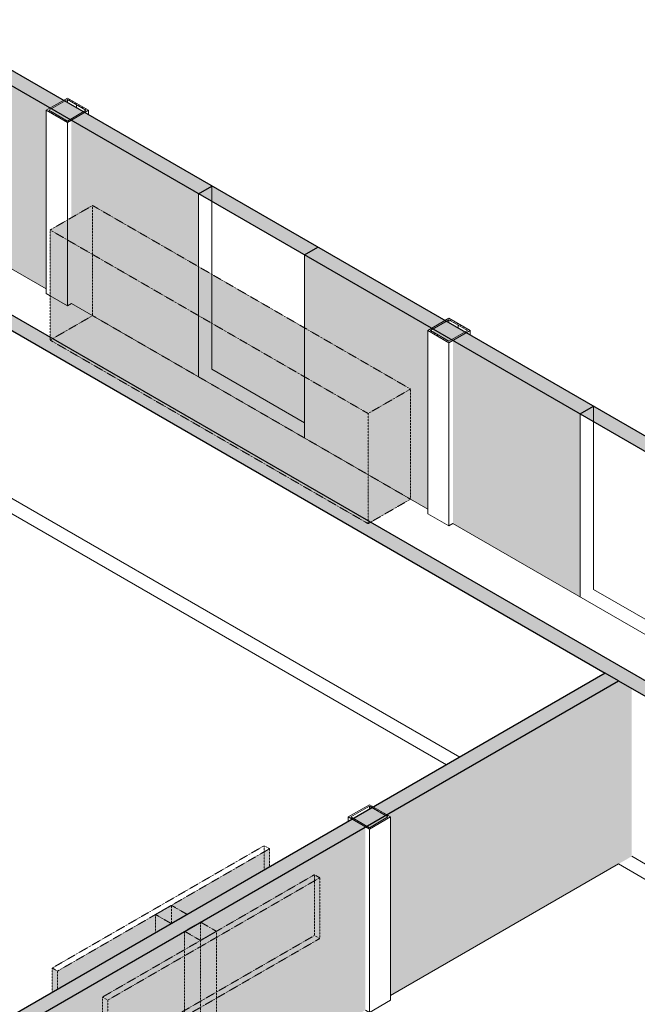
# Model space of a CAD drawing. Header units: millimetres. Extents: x 2807 to 348062, y -35711 to 43067.
# Tile 35 of 191: x 47906 to 52027, y -16174 to -9604. Entities that reach past the tile are written whole.
import ezdxf

# ---------------------------------------------------------------- set-up
doc = ezdxf.new("R2010")
doc.units = ezdxf.units.MM
doc.linetypes.add('Hidden', pattern=[7.14375, 4.7625, -2.38125])
doc.linetypes.add('THO_hhidden', pattern=[2.5, 1.5, -1])
for name, color, linetype, lineweight in [('A-GENM', 7, 'Continuous', 13), ('A-WALL', 7, 'Continuous', 25), ('A-WALL-PATT', 7, 'Continuous', 25), ('I-WALL', 7, 'Continuous', 18), ('S-COLS', 7, 'Continuous', 13)]:
    doc.layers.add(name, color=color, linetype=linetype, lineweight=lineweight)
pattern_1 = [(30, (3507, -1231.2), (-424.264, 244.949), [])]
pattern_2 = [(30, (3507.014, -1231.216), (-42.426292, 24.494494), []), (30, (3507.014, -1206.967), (-42.426292, 24.494494), [])]

# ---------------------------------------------------------------- blocks, each defined once
blk = doc.blocks.new('NLRS_01_GM_WPB_dummy digibord_gen_tho_HW - Digibord-V43-00 isometrie begane grond _plotview_')
at = {"layer": 'A-GENM', "true_color": 0x808080}
h = blk.add_hatch(dxfattribs=at)
h.set_pattern_fill('FP_3', color=8, style=0, pattern_type=2)
h.set_pattern_definition(pattern_1)
h.paths.add_polyline_path([(48494, -16146.3), (49908.2, -15329.8), (49872.9, -15309.3), (48458.7, -16125.8), (48466.4, -16130.3)])
at = {"layer": 'A-GENM', "linetype": 'THO_hhidden', "true_color": 0xdcf8f8, "transparency": 33554636}
for points in [[(48494, -16551.8), (49908.2, -15735.3), (49908.2, -15329.8), (48494, -16146.3)], [(49112.7, -16970.2), (49112.7, -15748.2), (49006.7, -15687), (49006.7, -16909)], [(49112.7, -16970.2), (49218.8, -16909), (49218.8, -15687), (49112.7, -15748.2), (49112.7, -16130.3)], [(48494, -16551.8), (48494, -16146.3), (48458.7, -16125.8), (48458.7, -16531.4)]]:
    blk.add_hatch(color=7, dxfattribs=at).paths.add_polyline_path(points)
at = {"layer": 'A-GENM', "true_color": 0x808080}
h = blk.add_hatch(dxfattribs=at)
h.set_pattern_fill('FP_3', color=8, style=0, pattern_type=2)
h.set_pattern_definition(pattern_1)
h.paths.add_polyline_path([(49112.7, -15748.2), (49218.8, -15687), (49112.7, -15625.7), (49006.7, -15687)])
at = {"layer": 'A-GENM', "linetype": 'THO_hhidden'}
for p, q in [((49872.9, -15309.3), (48458.7, -16125.8)), ((48494, -16146.3), (49908.2, -15329.8)), ((49908.2, -15329.8), (49872.9, -15309.3)), ((49908.2, -15329.8), (49908.2, -15735.3)), ((49112.7, -15625.7), (49006.7, -15687)), ((49218.8, -15687), (49112.7, -15625.7)), ((49006.7, -15687), (49112.7, -15748.2)), ((49006.7, -15809.5), (49006.7, -15687)), ((49112.7, -15748.2), (49218.8, -15687)), ((49908.2, -15735.3), (48494, -16551.8)), ((48458.7, -16125.8), (48494, -16146.3)), ((48458.7, -16531.4), (48458.7, -16125.8)), ((48494, -16146.3), (48494, -16551.8)), ((49218.8, -16133.3), (49218.8, -16909)), ((49112.7, -16194.6), (49112.7, -16970.2)), ((49006.7, -16909), (49006.7, -16255.8)), ((48494, -16551.8), (48458.7, -16531.4)), ((49112.7, -16970.2), (49006.7, -16909)), ((49218.8, -16909), (49112.7, -16970.2))]:
    blk.add_line(p, q, dxfattribs=at)
at = {"layer": 'A-GENM', "color": 9, "linetype": 'THO_hhidden', "true_color": 0xb0c6c6}
for p, q in [((49872.9, -15309.3), (49872.9, -15714.9)), ((49112.7, -15625.7), (49112.7, -15748.2)), ((49218.8, -15687), (49218.8, -16133.3)), ((48458.7, -16531.4), (49872.9, -15714.9)), ((49112.7, -15748.2), (49112.7, -16194.6)), ((49872.9, -15714.9), (49908.2, -15735.3)), ((49006.7, -16255.8), (49006.7, -15809.5)), ((49006.7, -16909), (49112.7, -16847.7)), ((49112.7, -16847.7), (49218.8, -16909))]:
    blk.add_line(p, q, dxfattribs=at)
at = {"layer": 'A-GENM', "color": 7, "linetype": 'THO_hhidden', "true_color": 0xdaf6f6}
blk.add_line((49112.7, -15748.2), (49112.7, -16194.6), dxfattribs=at)
at = {"layer": 'A-GENM', "color": 254, "linetype": 'THO_hhidden', "true_color": 0xd3eeee}
blk.add_line((49112.7, -16194.6), (49112.7, -16847.7), dxfattribs=at)
blk = doc.blocks.new('NLRS_01_GM_WPB_dummy digibord_gen_tho_HW - Digibord-V63-00 isometrie begane grond _plotview_')
at = {"layer": 'A-GENM', "true_color": 0x808080}
h = blk.add_hatch(dxfattribs=at)
h.set_pattern_fill('FP_3', color=8, style=0, pattern_type=2)
h.set_pattern_definition(pattern_1)
h.paths.add_polyline_path([(48158.6, -15952.6), (49572.9, -15136.1), (49537.5, -15115.7), (48123.3, -15932.2)])
at = {"layer": 'A-GENM', "linetype": 'THO_hhidden', "true_color": 0xdcf8f8, "transparency": 33554636}
for points in [[(48158.6, -16074.5), (49572.9, -15258), (49572.9, -15136.1), (48158.6, -15952.6)], [(48812.7, -15696.9), (48918.3, -15635.9), (48812.7, -15575)], [(48123.3, -16094.9), (48158.6, -16074.5), (48158.6, -15952.6), (48123.3, -15932.2)]]:
    blk.add_hatch(color=7, dxfattribs=at).paths.add_polyline_path(points)
at = {"layer": 'A-GENM', "true_color": 0x808080}
h = blk.add_hatch(dxfattribs=at)
h.set_pattern_fill('FP_3', color=8, style=0, pattern_type=2)
h.set_pattern_definition(pattern_1)
h.paths.add_polyline_path([(48918.8, -15636.2), (49024.9, -15575), (48918.8, -15513.8), (48812.7, -15575)])
at = {"layer": 'A-GENM', "linetype": 'THO_hhidden'}
for p, q in [((49537.5, -15115.7), (48123.3, -15932.2)), ((48158.6, -15952.6), (49572.9, -15136.1)), ((49572.9, -15136.1), (49537.5, -15115.7)), ((49572.9, -15258), (49572.9, -15136.1)), ((48918.8, -15513.8), (48812.7, -15575)), ((49024.9, -15575), (48918.8, -15513.8)), ((48812.7, -15575), (48918.8, -15636.2)), ((48812.7, -15696.9), (48812.7, -15575)), ((48918.8, -15636.2), (49024.9, -15575)), ((48123.3, -15932.2), (48158.6, -15952.6)), ((48123.3, -16094.9), (48123.3, -15932.2)), ((48158.6, -15952.6), (48158.6, -16074.5))]:
    blk.add_line(p, q, dxfattribs=at)
at = {"layer": 'A-GENM', "color": 9, "linetype": 'THO_hhidden', "true_color": 0xb0c6c6}
for p, q in [((49537.5, -15278.4), (49537.5, -15115.7)), ((48918.8, -15635.6), (48918.8, -15513.8))]:
    blk.add_line(p, q, dxfattribs=at)
blk = doc.blocks.new('NLRS_28_SCO_UN_koker_gen_bcb - K200_200_12_5-V129-00 isometrie begane grond _plotview_')
at = {"layer": 'S-COLS'}
h = blk.add_hatch(dxfattribs=at)
h.set_pattern_fill('FP_5', color=256, style=0, pattern_type=2)
h.set_pattern_definition(pattern_2)
h.paths.add_polyline_path([(48224.4, -10290.4), (48365.8, -10208.8), (48224.4, -10127.1), (48083, -10208.8)])
h.paths.add_polyline_path([(48224.4, -10280.2), (48100.7, -10208.8), (48224.4, -10137.4), (48348.2, -10208.8)])
at = {"layer": 'S-COLS', "lineweight": 18}
for p, q in [((48224.4, -10127.1), (48083, -10208.8)), ((48100.7, -10208.8), (48224.4, -10137.4)), ((48365.8, -10208.8), (48224.4, -10127.1)), ((48224.4, -10137.4), (48348.2, -10208.8)), ((48083, -10208.8), (48224.4, -10290.4)), ((48224.4, -10280.2), (48100.7, -10208.8)), ((48224.4, -10290.4), (48365.8, -10208.8)), ((48348.2, -10208.8), (48224.4, -10280.2))]:
    blk.add_line(p, q, dxfattribs=at)
at = {"layer": 'S-COLS'}
for p, q in [((48224.4, -10137.4), (48224.4, -10157.8)), ((48083, -10208.8), (48083, -11430.8)), ((48365.8, -10239.4), (48365.8, -10208.8)), ((48224.4, -10290.4), (48224.4, -10940.9)), ((48109.5, -11446.1), (48083, -11430.8))]:
    blk.add_line(p, q, dxfattribs=at)
at = {"layer": 'S-COLS', "linetype": 'Hidden'}
blk.add_line((48286.3, -10173.1), (48286.3, -10193.5), dxfattribs=at)
at = {"layer": 'S-COLS', "color": 9, "true_color": 0xb0c6c6}
for p, q in [((48224.4, -10940.9), (48224.4, -11512.5)), ((48224.4, -11512.5), (48109.5, -11446.1)), ((48250.9, -11497.1), (48224.4, -11512.5))]:
    blk.add_line(p, q, dxfattribs=at)
blk = doc.blocks.new('NLRS_28_SCO_UN_koker_gen_bcb - K200_200_12_5-V130-00 isometrie begane grond _plotview_')
at = {"layer": 'S-COLS'}
h = blk.add_hatch(dxfattribs=at)
h.set_pattern_fill('FP_5', color=256, style=0, pattern_type=2)
h.set_pattern_definition(pattern_2)
h.paths.add_polyline_path([(50770, -11760.1), (50911.4, -11678.5), (50770, -11596.8), (50628.6, -11678.5)])
h.paths.add_polyline_path([(50770, -11749.9), (50646.3, -11678.5), (50770, -11607), (50893.8, -11678.5)])
at = {"layer": 'S-COLS', "lineweight": 18}
for p, q in [((50770, -11596.8), (50628.6, -11678.5)), ((50646.3, -11678.5), (50770, -11607)), ((50911.4, -11678.5), (50770, -11596.8)), ((50770, -11607), (50893.8, -11678.5)), ((50628.6, -11678.5), (50770, -11760.1)), ((50770, -11749.9), (50646.3, -11678.5)), ((50770, -11760.1), (50911.4, -11678.5)), ((50893.8, -11678.5), (50770, -11749.9))]:
    blk.add_line(p, q, dxfattribs=at)
at = {"layer": 'S-COLS'}
for p, q in [((50770, -11607), (50770, -11627.5)), ((50628.6, -11678.5), (50628.6, -12900.5)), ((50911.4, -11709.1), (50911.4, -11678.5)), ((50770, -11760.1), (50770, -12982.1)), ((50770, -12982.1), (50628.6, -12900.5)), ((50796.5, -12966.8), (50770, -12982.1))]:
    blk.add_line(p, q, dxfattribs=at)
at = {"layer": 'S-COLS', "linetype": 'Hidden'}
blk.add_line((50831.9, -11642.8), (50831.9, -11663.2), dxfattribs=at)
blk = doc.blocks.new('NLRS_01_GM_WPB_dummy placeholder_gen_tho - garderobe 3000x400x900-V240-00 isometrie begane grond _plotview_')
at = {"layer": 'A-GENM', "linetype": 'THO_hhidden', "true_color": 0xdcf8f8, "transparency": 33554636}
for points in [[(50230.8, -12232), (50513.7, -12068.7), (48392.4, -10843.9), (48109.5, -11007.2), (49806.6, -11987)], [(50230.8, -12966.8), (50230.8, -12232), (48109.5, -11007.2), (48109.5, -11742.1), (49609.3, -12608)], [(50230.8, -12966.8), (50513.7, -12803.5), (50513.7, -12068.7), (50230.8, -12232), (50230.8, -12234.7)]]:
    blk.add_hatch(color=7, dxfattribs=at).paths.add_polyline_path(points)
at = {"layer": 'A-GENM', "linetype": 'THO_hhidden'}
for p, q in [((48392.4, -10843.9), (48109.5, -11007.2)), ((50513.7, -12068.7), (48392.4, -10843.9)), ((48109.5, -11007.2), (50230.8, -12232)), ((48109.5, -11007.2), (48109.5, -11724.4)), ((50230.8, -12232), (50513.7, -12068.7)), ((50513.7, -12068.7), (50513.7, -12803.5)), ((50230.8, -12232), (50230.8, -12949.2)), ((50513.7, -12803.5), (50246.1, -12958))]:
    blk.add_line(p, q, dxfattribs=at)
at = {"layer": 'A-GENM', "color": 9, "linetype": 'THO_hhidden', "true_color": 0xb0c6c6}
for p, q in [((48392.4, -11578.8), (48392.4, -10843.9)), ((48124.8, -11733.3), (48392.4, -11578.8)), ((48392.4, -11578.8), (50513.7, -12803.5))]:
    blk.add_line(p, q, dxfattribs=at)
at = {"layer": 'A-GENM', "color": 252, "linetype": 'THO_hhidden', "true_color": 0x879191}
for p, q in [((48109.5, -11724.4), (48109.5, -11742.1)), ((50230.8, -12966.8), (48109.5, -11742.1)), ((50230.8, -12949.2), (50230.8, -12966.8)), ((50246.1, -12958), (50230.8, -12966.8))]:
    blk.add_line(p, q, dxfattribs=at)
at = {"layer": 'A-GENM', "color": 254, "linetype": 'THO_hhidden', "true_color": 0xcbe3e3}
blk.add_line((48109.5, -11742.1), (48124.8, -11733.3), dxfattribs=at)
blk = doc.blocks.new('NLRS_28_SCO_UN_koker_gen_bcb - K200_200_12_5-V336-00 isometrie begane grond _plotview_')
at = {"layer": 'S-COLS'}
h = blk.add_hatch(dxfattribs=at)
h.set_pattern_fill('FP_5', color=256, style=0, pattern_type=2)
h.set_pattern_definition(pattern_2)
h.paths.add_polyline_path([(50239.7, -15005.7), (50381.1, -14924.1), (50239.7, -14842.4), (50098.3, -14924.1)])
h.paths.add_polyline_path([(50239.7, -14995.5), (50115.9, -14924.1), (50239.7, -14852.6), (50363.4, -14924.1)])
at = {"layer": 'S-COLS', "lineweight": 18}
for p, q in [((50239.7, -14842.4), (50098.3, -14924.1)), ((50381.1, -14924.1), (50239.7, -14842.4)), ((50115.9, -14924.1), (50239.7, -14852.6)), ((50239.7, -14852.6), (50363.4, -14924.1)), ((50098.3, -14924.1), (50239.7, -15005.7)), ((50239.7, -14995.5), (50115.9, -14924.1)), ((50239.7, -15005.7), (50381.1, -14924.1)), ((50363.4, -14924.1), (50239.7, -14995.5))]:
    blk.add_line(p, q, dxfattribs=at)
at = {"layer": 'S-COLS'}
for p, q in [((50239.7, -14852.6), (50239.7, -14873)), ((50098.3, -14954.7), (50098.3, -14924.1)), ((50381.1, -14924.1), (50381.1, -16146.1)), ((50239.7, -15005.7), (50239.7, -16227.7)), ((50381.1, -16146.1), (50239.7, -16227.7)), ((50239.7, -16227.7), (50213.2, -16212.4))]:
    blk.add_line(p, q, dxfattribs=at)

msp = doc.modelspace()

# ---------------------------------------------------------------- hatches: boundary and pattern name
at = {"layer": 'A-WALL-PATT', "lineweight": 18, "true_color": 0xafafaf}
for points in [[(49099.5, -10765), (49187.9, -10714), (47349.4, -9652.6), (47261, -9703.6), (48863.1, -10628.6)], [(51645.1, -12234.7), (51733.4, -12183.7), (49895, -11122.3), (49806.6, -11173.3)], [(46218, -17297), (51901.4, -14015.7), (51813, -13964.7), (46129.6, -17246)]]:
    msp.add_hatch(color=253, dxfattribs=at).paths.add_polyline_path(points)
at = {"layer": 'A-WALL-PATT', "true_color": 0xf0f0f0}
h = msp.add_hatch(color=7, dxfattribs=at)
h.paths.add_polyline_path([(49099.5, -11987), (49099.5, -10765), (48250.9, -10275.1), (48250.9, -11497.1)])
h.paths.add_polyline_path([(48083, -11400.2), (48083, -10208.8), (48109.5, -10193.5), (47261, -9703.6), (47261, -10925.6)])
h.paths.add_polyline_path([(48224.4, -10280.2), (48242.1, -10270), (48118.4, -10198.6), (48118.4, -10219)])
at = {"layer": 'A-WALL-PATT', "lineweight": 18, "true_color": 0xd7e6e6, "transparency": 33554593}
for points in [[(49806.6, -11173.3), (49895, -11122.3), (49187.9, -10714), (49099.5, -10765), (49609.3, -11059.4)], [(51901.4, -14015.7), (51989.8, -13964.7), (46898.6, -11025.3), (46810.2, -11076.3), (51813, -13964.7)], [(52352.2, -12643), (52440.5, -12591.9), (51733.4, -12183.7), (51645.1, -12234.7)], [(55540.9, -16117), (55568.5, -16072.2), (55638.1, -16071.1), (51989.8, -13964.7), (51901.4, -14015.7), (54958.6, -15780.8)]]:
    msp.add_hatch(color=254, dxfattribs=at).paths.add_polyline_path(points)
at = {"layer": 'A-WALL-PATT', "true_color": 0xf0f0f0}
h = msp.add_hatch(color=7, dxfattribs=at)
h.paths.add_polyline_path([(51645.1, -13456.7), (51645.1, -12234.7), (50796.5, -11744.8), (50796.5, -12966.8), (51511.2, -13379.4)])
h.paths.add_polyline_path([(50628.6, -12869.9), (50628.6, -11678.5), (50655.1, -11663.2), (49806.6, -11173.3), (49806.6, -12395.3)])
h.paths.add_polyline_path([(50770, -11749.9), (50787.7, -11739.7), (50663.9, -11668.3), (50663.9, -11688.7)])
msp.add_hatch(color=7, dxfattribs=at).paths.add_polyline_path([(51901.4, -15237.7), (51989.8, -15186.7), (51989.8, -13964.7), (51901.4, -14015.7)])
h = msp.add_hatch(color=7, dxfattribs=at)
h.paths.add_polyline_path([(47305.2, -17891.3), (50213.2, -16212.4), (50213.2, -14990.4), (47278.7, -16684.6), (47305.2, -16699.9), (47305.2, -17505.8)])
h.paths.add_polyline_path([(47137.2, -17827.7), (47137.2, -16766.3), (46218, -17297), (46579.6, -17505.8)])
h.paths.add_polyline_path([(47163.8, -16771.4), (47269.8, -16710.2), (47269.8, -16689.7), (47146.1, -16761.2)])
h.paths.add_polyline_path([(50381.1, -16115.5), (51901.4, -15237.7), (51901.4, -14015.7), (50354.6, -14908.8), (50381.1, -14924.1), (50381.1, -15005.7)])
h.paths.add_polyline_path([(50239.7, -14995.5), (50345.7, -14934.3), (50345.7, -14913.9), (50222, -14985.3)])

# ---------------------------------------------------------------- linework, layer by layer
at = {"layer": 'A-WALL'}
for p, q in [((49099.5, -10765), (49187.9, -10714)), ((49806.6, -11173.3), (49895, -11122.3)), ((51645.1, -12234.7), (51733.4, -12183.7)), ((51901.4, -14015.7), (51813, -13964.7))]:
    msp.add_line(p, q, dxfattribs=at)
at = {"layer": 'I-WALL', "lineweight": 25}
for p, q in [((45590.5, -8739.1), (53315.6, -13199.2)), ((53315.6, -13097.2), (45767.2, -8739.1)), ((55638.1, -16071.1), (46785.3, -10959.9)), ((46810.2, -11076.3), (51813, -13964.7)), ((51813, -13964.7), (46129.6, -17246)), ((46218, -17297), (51901.4, -14015.7)), ((51901.4, -14015.7), (55540.9, -16117))]:
    msp.add_line(p, q, dxfattribs=at)
at = {"layer": 'I-WALL'}
for p, q in [((45705.4, -10027.4), (48083, -11400.2)), ((49099.5, -11252.2), (49099.5, -10765)), ((49806.6, -11660.4), (49806.6, -11173.3)), ((51645.1, -13456.7), (51645.1, -12234.7)), ((46810.2, -12298.3), (50754.7, -14575.7)), ((50513.7, -12803.5), (50628.6, -12869.9)), ((50796.5, -12966.8), (53174.2, -14339.6)), ((50381.1, -16115.5), (51901.4, -15237.7)), ((51901.4, -15237.7), (53457, -16135.9))]:
    msp.add_line(p, q, dxfattribs=at)
at = {"layer": 'I-WALL', "color": 252, "true_color": 0x879191}
msp.add_line((49187.9, -10816.1), (49187.9, -10714), dxfattribs=at)
at = {"layer": 'I-WALL', "color": 254, "true_color": 0xe1e9e9}
for p, q in [((49187.9, -11936), (49187.9, -10816.1)), ((49806.6, -12293.2), (49187.9, -11936))]:
    msp.add_line(p, q, dxfattribs=at)
at = {"layer": 'I-WALL', "color": 9, "true_color": 0xb0c6c6}
for p, q in [((49099.5, -11987), (49099.5, -11252.2)), ((48250.9, -11497.1), (50513.7, -12803.5)), ((49806.6, -12395.3), (49806.6, -11660.4))]:
    msp.add_line(p, q, dxfattribs=at)
at = {"layer": 'I-WALL', "color": 253, "true_color": 0xa1a1a1}
for p, q in [((51733.4, -12183.7), (51733.4, -13405.7)), ((50843.1, -14524.7), (46898.6, -12247.3)), ((52352.2, -13762.9), (51733.4, -13405.7)), ((53457, -16033.8), (51989.8, -15186.7))]:
    msp.add_line(p, q, dxfattribs=at)

# ---------------------------------------------------------------- block references
at = {"layer": 'A-GENM', "linetype": 'THO_hhidden'}
for name in ['NLRS_01_GM_WPB_dummy placeholder_gen_tho - garderobe 3000x400x900-V240-00 isometrie begane grond _plotview_', 'NLRS_01_GM_WPB_dummy digibord_gen_tho_HW - Digibord-V63-00 isometrie begane grond _plotview_', 'NLRS_01_GM_WPB_dummy digibord_gen_tho_HW - Digibord-V43-00 isometrie begane grond _plotview_']:
    msp.add_blockref(name, (0, 0), dxfattribs=at)
at = {"layer": 'S-COLS', "linetype": 'Hidden'}
for name in ['NLRS_28_SCO_UN_koker_gen_bcb - K200_200_12_5-V129-00 isometrie begane grond _plotview_', 'NLRS_28_SCO_UN_koker_gen_bcb - K200_200_12_5-V130-00 isometrie begane grond _plotview_', 'NLRS_28_SCO_UN_koker_gen_bcb - K200_200_12_5-V336-00 isometrie begane grond _plotview_']:
    msp.add_blockref(name, (0, 0), dxfattribs=at)

doc.saveas('drawing.dxf')
